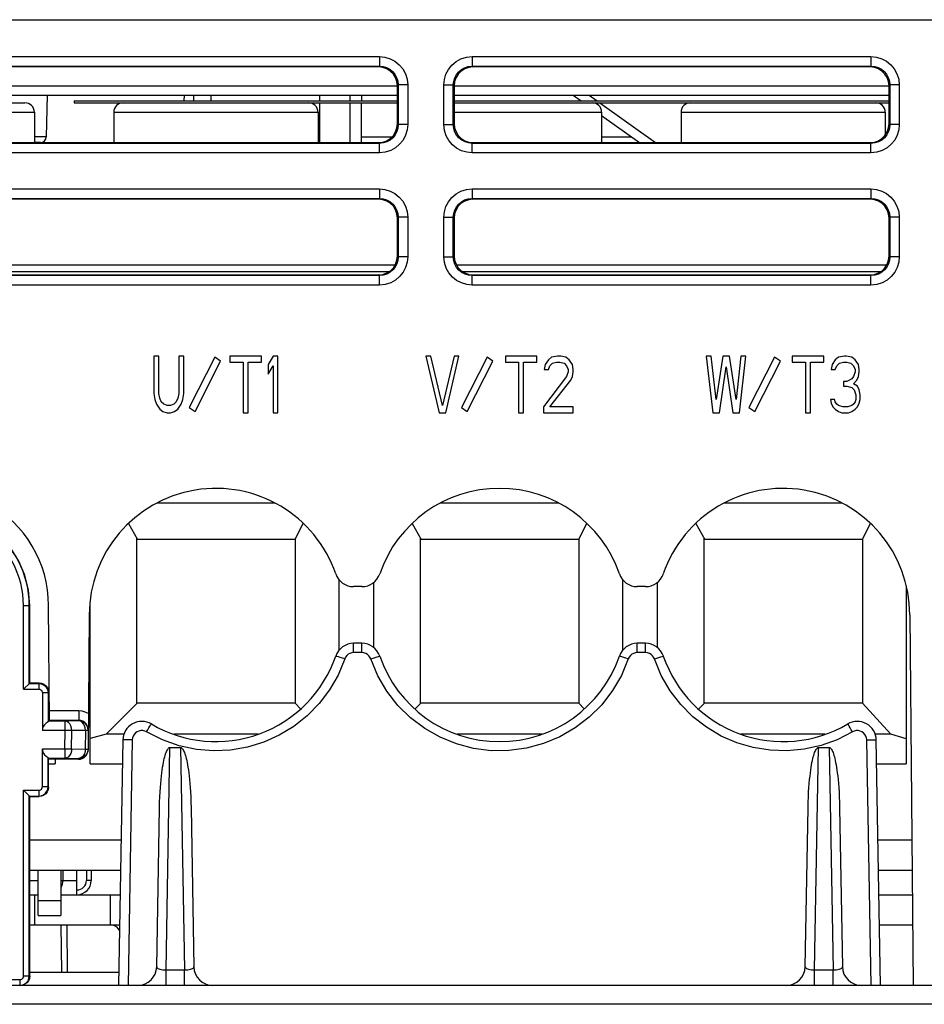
# Model space of a CAD drawing. Extents: x 28 to 410, y 33 to 287.
# Tile 12 of 63: x 100 to 112, y 74 to 87. Entities that reach past the tile are written whole.
import ezdxf

# ---------------------------------------------------------------- set-up
doc = ezdxf.new("R2010")
doc.units = 0
doc.header["$LTSCALE"] = 23.1
doc.layers.add('ALL_AXIS', color=7, linetype='CONTINUOUS')
doc.layers.add('ALL_FEATURES', color=7, linetype='CONTINUOUS')

msp = doc.modelspace()

# ---------------------------------------------------------------- linework, layer by layer
at = {"layer": 'ALL_AXIS', "color": 7, "linetype": 'CONTINUOUS'}
for p, q in [((100.977, 85.818), (100.977, 85.793)), ((100.977, 85.818), (105.252, 85.818)), ((100.977, 85.793), (105.252, 85.793)), ((106.002, 85.818), (111.752, 85.818)), ((106.002, 85.793), (111.752, 85.793)), ((100.657, 77.117), (100.658, 77.109)), ((100.39, 76.043), (101.598, 76.043)), ((111.606, 76.043), (112.053, 76.043)), ((100.39, 75.643), (101.591, 75.643)), ((111.613, 75.643), (112.057, 75.643))]:
    msp.add_line(p, q, dxfattribs=at)
at = {"layer": 'ALL_FEATURES', "color": 9, "linetype": 'CONTINUOUS'}
for p, q in [((62.279, 86.893), (116.475, 86.893)), ((99.741, 86.404), (105.013, 86.404)), ((105.013, 86.404), (105.013, 86.279)), ((106.241, 86.404), (106.241, 86.279)), ((106.241, 86.404), (111.513, 86.404)), ((111.513, 86.404), (111.513, 86.279)), ((99.741, 86.279), (105.013, 86.279)), ((105.013, 86.279), (105.002, 86.268)), ((106.241, 86.279), (111.513, 86.279)), ((106.241, 86.279), (106.252, 86.268)), ((111.513, 86.279), (111.502, 86.268)), ((99.502, 86.016), (105.252, 86.016)), ((105.263, 86.029), (105.252, 86.018)), ((105.263, 86.029), (105.263, 85.507)), ((105.388, 86.029), (105.263, 86.029)), ((105.388, 86.029), (105.388, 85.507)), ((105.866, 85.507), (105.866, 86.029)), ((105.866, 86.029), (105.991, 86.029)), ((105.991, 85.507), (105.991, 86.029)), ((105.991, 86.029), (106.002, 86.018)), ((106.002, 86.016), (111.752, 86.016)), ((111.763, 86.029), (111.752, 86.018)), ((111.763, 86.029), (111.763, 85.507)), ((111.888, 86.029), (111.763, 86.029)), ((111.888, 86.029), (111.888, 85.507)), ((102.431, 85.893), (102.43, 85.818)), ((107.789, 85.893), (107.894, 85.818)), ((107.929, 85.793), (108.665, 85.268)), ((99.502, 85.668), (100.452, 85.668)), ((101.502, 85.668), (104.202, 85.668)), ((104.227, 85.592), (104.202, 85.592)), ((106.002, 85.668), (107.952, 85.668)), ((109.002, 85.668), (111.702, 85.668)), ((105.263, 85.507), (105.252, 85.518)), ((105.388, 85.507), (105.263, 85.507)), ((105.866, 85.507), (105.991, 85.507)), ((105.991, 85.507), (106.002, 85.518)), ((111.763, 85.507), (111.752, 85.518)), ((111.888, 85.507), (111.763, 85.507)), ((100.609, 85.342), (100.452, 85.342)), ((104.777, 85.343), (105.179, 85.343)), ((107.952, 85.343), (108.347, 85.343)), ((105.013, 85.257), (99.741, 85.257)), ((105.013, 85.257), (105.002, 85.268)), ((105.013, 85.132), (105.013, 85.257)), ((106.241, 85.257), (106.252, 85.268)), ((106.241, 85.132), (106.241, 85.257)), ((111.513, 85.257), (106.241, 85.257)), ((111.513, 85.257), (111.502, 85.268)), ((111.513, 85.132), (111.513, 85.257)), ((105.013, 85.132), (99.741, 85.132)), ((111.513, 85.132), (106.241, 85.132)), ((99.741, 84.654), (105.013, 84.654)), ((105.013, 84.654), (105.013, 84.529)), ((106.241, 84.654), (106.241, 84.529)), ((106.241, 84.654), (111.513, 84.654)), ((111.513, 84.654), (111.513, 84.529)), ((99.741, 84.529), (105.013, 84.529)), ((105.013, 84.529), (105.003, 84.518)), ((106.241, 84.529), (111.513, 84.529)), ((106.241, 84.529), (106.252, 84.518)), ((111.513, 84.529), (111.503, 84.518)), ((105.263, 84.279), (105.253, 84.268)), ((105.263, 84.279), (105.263, 83.757)), ((105.388, 84.279), (105.263, 84.279)), ((105.388, 84.279), (105.388, 83.757)), ((105.866, 83.757), (105.866, 84.279)), ((105.866, 84.279), (105.991, 84.279)), ((105.991, 83.757), (105.991, 84.279)), ((105.991, 84.279), (106.002, 84.268)), ((111.763, 84.279), (111.753, 84.268)), ((111.888, 84.279), (111.763, 84.279)), ((111.763, 84.279), (111.763, 83.757)), ((111.888, 84.279), (111.888, 83.757)), ((105.263, 83.757), (105.253, 83.767)), ((105.388, 83.757), (105.263, 83.757)), ((105.866, 83.757), (105.991, 83.757)), ((105.991, 83.757), (106.002, 83.767)), ((111.763, 83.757), (111.753, 83.767)), ((111.888, 83.757), (111.763, 83.757)), ((105.013, 83.507), (99.741, 83.507)), ((105.013, 83.507), (105.003, 83.517)), ((105.013, 83.382), (105.013, 83.507)), ((106.241, 83.507), (106.252, 83.517)), ((106.241, 83.382), (106.241, 83.507)), ((111.513, 83.507), (106.241, 83.507)), ((111.513, 83.507), (111.503, 83.517)), ((111.513, 83.382), (111.513, 83.507)), ((105.013, 83.382), (99.741, 83.382)), ((111.513, 83.382), (106.241, 83.382)), ((100.308, 79.143), (100.391, 79.143)), ((104.673, 78.52), (104.673, 78.643)), ((104.782, 78.52), (104.782, 78.643)), ((108.423, 78.52), (108.423, 78.643)), ((108.532, 78.52), (108.532, 78.643)), ((104.782, 78.52), (104.673, 78.52)), ((108.532, 78.52), (108.423, 78.52)), ((100.51, 78.113), (100.515, 78.118)), ((100.51, 78.113), (100.51, 78.036)), ((100.635, 77.988), (100.558, 77.988)), ((100.635, 77.988), (100.64, 77.993)), ((101.039, 77.749), (100.652, 77.749)), ((101.039, 77.749), (101.039, 77.624)), ((100.858, 77.613), (100.635, 77.613)), ((101.039, 77.624), (100.653, 77.624)), ((101.039, 77.617), (100.858, 77.613)), ((100.858, 77.488), (100.858, 77.613)), ((101.039, 77.624), (101.039, 77.617)), ((101.067, 77.621), (101.039, 77.624)), ((100.858, 77.488), (100.558, 77.488)), ((100.856, 77.247), (100.858, 77.488)), ((100.946, 77.488), (100.858, 77.488)), ((100.944, 77.246), (100.946, 77.488)), ((101.127, 77.491), (100.946, 77.488)), ((101.127, 77.491), (101.125, 77.243)), ((101.164, 77.491), (101.127, 77.491)), ((100.558, 77.247), (100.856, 77.247)), ((100.856, 77.247), (100.856, 77.122)), ((100.856, 77.247), (100.944, 77.246)), ((100.944, 77.246), (101.125, 77.243)), ((101.125, 77.243), (101.162, 77.243)), ((101.746, 77.366), (101.69, 74.118)), ((102.193, 74.324), (102.244, 77.265)), ((102.385, 77.265), (102.437, 74.324)), ((110.768, 74.324), (110.819, 77.265)), ((110.96, 77.265), (111.012, 74.324)), ((111.515, 74.118), (111.458, 77.366)), ((100.635, 77.122), (100.856, 77.122)), ((100.856, 77.122), (101.037, 77.119)), ((101.037, 77.119), (101.037, 77.109)), ((100.558, 76.748), (100.635, 76.748)), ((100.635, 76.748), (100.64, 76.742)), ((100.51, 76.699), (100.51, 76.623)), ((100.51, 76.623), (100.515, 76.617)), ((100.39, 75.505), (100.502, 75.505)), ((100.802, 75.505), (101.015, 75.505)), ((101.202, 75.505), (101.14, 75.505)), ((100.502, 75.243), (100.802, 75.243)), ((100.879, 74.918), (100.887, 74.293)), ((100.308, 74.243), (100.39, 74.243)), ((102.193, 74.324), (102.437, 74.324)), ((102.193, 74.118), (102.193, 74.324)), ((102.437, 74.118), (102.437, 74.324)), ((110.768, 74.324), (111.012, 74.324)), ((110.768, 74.118), (110.768, 74.324)), ((111.012, 74.118), (111.012, 74.324)), ((100.26, 74.194), (100.26, 74.118)), ((116.007, 73.868), (62.748, 73.868))]:
    msp.add_line(p, q, dxfattribs=at)
at = {"layer": 'ALL_FEATURES', "color": 7, "linetype": 'CONTINUOUS'}
for p, q in [((105.002, 86.268), (99.752, 86.268)), ((111.502, 86.268), (106.252, 86.268)), ((105.252, 85.518), (105.252, 86.018)), ((106.002, 86.018), (106.002, 85.518)), ((111.752, 85.518), (111.752, 86.018)), ((99.502, 85.893), (105.252, 85.893)), ((100.619, 85.893), (100.609, 85.342)), ((102.556, 85.893), (102.555, 85.818)), ((102.786, 85.893), (102.787, 85.818)), ((104.227, 85.818), (104.227, 85.893)), ((104.777, 85.893), (104.777, 85.818)), ((106.002, 85.893), (111.752, 85.893)), ((107.577, 85.893), (107.682, 85.818)), ((99.502, 85.793), (100.327, 85.793)), ((104.227, 85.268), (104.227, 85.793)), ((104.777, 85.268), (104.777, 85.793)), ((100.452, 85.668), (100.452, 85.268)), ((101.502, 85.668), (101.502, 85.268)), ((104.202, 85.668), (104.202, 85.268)), ((105.252, 85.668), (105.252, 85.518)), ((107.952, 85.668), (107.952, 85.268)), ((107.952, 85.625), (108.452, 85.268)), ((109.002, 85.668), (109.002, 85.268)), ((111.702, 85.668), (111.702, 85.369)), ((99.752, 85.268), (105.002, 85.268)), ((100.534, 85.268), (100.452, 85.268)), ((106.252, 85.268), (111.502, 85.268)), ((105.003, 84.518), (99.752, 84.518)), ((111.503, 84.518), (106.252, 84.518)), ((105.253, 83.767), (105.253, 84.268)), ((106.002, 84.268), (106.002, 83.767)), ((111.753, 83.767), (111.753, 84.268)), ((105.22, 83.646), (99.535, 83.646)), ((111.72, 83.646), (106.035, 83.646)), ((99.609, 83.564), (105.145, 83.564)), ((99.752, 83.517), (105.003, 83.517)), ((106.109, 83.564), (111.645, 83.564)), ((106.252, 83.517), (111.503, 83.517)), ((102.032, 82.443), (102.032, 81.948)), ((102.098, 82.443), (102.032, 82.443)), ((102.098, 81.948), (102.098, 82.443)), ((102.36, 82.443), (102.36, 81.948)), ((102.426, 82.443), (102.36, 82.443)), ((102.426, 81.948), (102.426, 82.443)), ((102.837, 82.427), (102.498, 81.762)), ((102.576, 81.709), (102.915, 82.374)), ((102.915, 82.374), (102.837, 82.427)), ((103.038, 82.443), (103.038, 82.363)), ((103.454, 82.443), (103.038, 82.443)), ((103.038, 82.363), (103.213, 82.363)), ((103.213, 82.363), (103.213, 81.693)), ((103.279, 81.693), (103.279, 82.363)), ((103.279, 82.363), (103.454, 82.363)), ((103.454, 82.363), (103.454, 82.443)), ((103.607, 82.443), (103.541, 82.331)), ((103.541, 82.331), (103.541, 82.203)), ((103.673, 82.443), (103.607, 82.443)), ((103.673, 81.693), (103.673, 82.443)), ((105.694, 82.443), (105.629, 82.443)), ((105.629, 82.443), (105.804, 81.693)), ((105.848, 81.789), (105.694, 82.443)), ((106.001, 82.443), (105.848, 81.789)), ((105.891, 81.693), (106.066, 82.443)), ((106.066, 82.443), (106.001, 82.443)), ((106.437, 82.427), (106.098, 81.762)), ((106.176, 81.709), (106.515, 82.374)), ((106.515, 82.374), (106.437, 82.427)), ((106.679, 82.443), (106.679, 82.363)), ((107.094, 82.443), (106.679, 82.443)), ((106.679, 82.363), (106.854, 82.363)), ((106.854, 82.363), (106.854, 81.693)), ((106.919, 81.693), (106.919, 82.363)), ((106.919, 82.363), (107.094, 82.363)), ((107.094, 82.363), (107.094, 82.443)), ((107.204, 82.331), (107.193, 82.267)), ((107.248, 82.395), (107.204, 82.331)), ((107.291, 82.427), (107.248, 82.395)), ((107.269, 82.315), (107.302, 82.347)), ((107.368, 82.443), (107.291, 82.427)), ((107.302, 82.347), (107.357, 82.363)), ((107.357, 82.363), (107.401, 82.363)), ((107.412, 82.443), (107.368, 82.443)), ((107.401, 82.363), (107.455, 82.347)), ((107.477, 82.427), (107.412, 82.443)), ((107.455, 82.347), (107.488, 82.315)), ((107.521, 82.395), (107.477, 82.427)), ((107.565, 82.331), (107.521, 82.395)), ((107.576, 82.267), (107.565, 82.331)), ((109.401, 82.443), (109.335, 82.443)), ((109.335, 82.443), (109.423, 81.693)), ((109.466, 81.868), (109.401, 82.443)), ((109.554, 82.443), (109.466, 81.868)), ((109.641, 82.443), (109.554, 82.443)), ((109.729, 81.868), (109.641, 82.443)), ((109.794, 82.443), (109.729, 81.868)), ((109.773, 81.693), (109.86, 82.443)), ((109.86, 82.443), (109.794, 82.443)), ((110.237, 82.427), (109.898, 81.762)), ((109.976, 81.709), (110.315, 82.374)), ((110.315, 82.374), (110.237, 82.427)), ((110.888, 82.443), (110.473, 82.443)), ((110.473, 82.443), (110.473, 82.363)), ((110.473, 82.363), (110.648, 82.363)), ((110.648, 82.363), (110.648, 81.693)), ((110.713, 82.363), (110.888, 82.363)), ((110.713, 81.693), (110.713, 82.363)), ((110.888, 82.363), (110.888, 82.443)), ((110.998, 82.331), (110.987, 82.267)), ((111.041, 82.395), (110.998, 82.331)), ((111.085, 82.427), (111.041, 82.395)), ((111.063, 82.315), (111.096, 82.347)), ((111.162, 82.443), (111.085, 82.427)), ((111.096, 82.347), (111.151, 82.363)), ((111.151, 82.363), (111.194, 82.363)), ((111.184, 82.443), (111.162, 82.443)), ((111.26, 82.427), (111.184, 82.443)), ((111.194, 82.363), (111.249, 82.347)), ((111.249, 82.347), (111.282, 82.315)), ((111.304, 82.395), (111.26, 82.427)), ((111.348, 82.331), (111.304, 82.395)), ((111.359, 82.267), (111.348, 82.331)), ((103.541, 82.203), (103.607, 82.315)), ((103.607, 82.315), (103.607, 81.693)), ((107.193, 82.267), (107.248, 82.267)), ((107.248, 82.267), (107.269, 82.315)), ((107.488, 82.315), (107.51, 82.267)), ((107.51, 82.235), (107.488, 82.172)), ((107.51, 82.267), (107.51, 82.235)), ((107.565, 82.172), (107.576, 82.235)), ((107.576, 82.235), (107.576, 82.267)), ((109.51, 81.693), (109.598, 82.299)), ((109.598, 82.299), (109.685, 81.693)), ((110.987, 82.267), (111.041, 82.267)), ((111.041, 82.267), (111.063, 82.315)), ((111.282, 82.315), (111.304, 82.267)), ((111.304, 82.235), (111.282, 82.172)), ((111.304, 82.267), (111.304, 82.235)), ((111.348, 82.172), (111.359, 82.235)), ((111.359, 82.235), (111.359, 82.267)), ((107.488, 82.172), (107.182, 81.773)), ((107.269, 81.773), (107.543, 82.124)), ((107.543, 82.124), (107.565, 82.172)), ((111.194, 82.108), (111.151, 82.108)), ((111.151, 82.108), (111.151, 82.044)), ((111.26, 82.14), (111.194, 82.108)), ((111.282, 82.172), (111.26, 82.14)), ((111.282, 82.076), (111.326, 82.124)), ((111.337, 82.044), (111.282, 82.076)), ((111.326, 82.124), (111.348, 82.172)), ((102.032, 81.948), (102.043, 81.868)), ((102.109, 81.884), (102.098, 81.948)), ((102.36, 81.948), (102.349, 81.884)), ((102.415, 81.868), (102.426, 81.948)), ((111.151, 82.044), (111.194, 82.044)), ((111.194, 82.044), (111.26, 82.028)), ((111.26, 82.028), (111.293, 81.996)), ((111.293, 81.996), (111.315, 81.932)), ((111.315, 81.932), (111.315, 81.868)), ((111.359, 81.996), (111.337, 82.044)), ((111.369, 81.932), (111.359, 81.996)), ((111.369, 81.868), (111.369, 81.932)), ((102.043, 81.868), (102.065, 81.805)), ((102.065, 81.805), (102.109, 81.741)), ((102.13, 81.836), (102.109, 81.884)), ((102.163, 81.805), (102.13, 81.836)), ((102.207, 81.789), (102.163, 81.805)), ((102.294, 81.805), (102.251, 81.789)), ((102.327, 81.836), (102.294, 81.805)), ((102.349, 81.884), (102.327, 81.836)), ((102.349, 81.741), (102.393, 81.805)), ((102.393, 81.805), (102.415, 81.868)), ((111.03, 81.868), (110.976, 81.868)), ((110.976, 81.868), (110.987, 81.82)), ((110.987, 81.82), (111.009, 81.773)), ((111.041, 81.836), (111.03, 81.868)), ((111.063, 81.805), (111.041, 81.836)), ((111.085, 81.789), (111.063, 81.805)), ((111.282, 81.805), (111.26, 81.789)), ((111.304, 81.836), (111.282, 81.805)), ((111.315, 81.868), (111.304, 81.836)), ((111.337, 81.773), (111.359, 81.82)), ((111.359, 81.82), (111.369, 81.868)), ((102.109, 81.741), (102.152, 81.709)), ((102.152, 81.709), (102.207, 81.693)), ((102.251, 81.789), (102.207, 81.789)), ((102.207, 81.693), (102.251, 81.693)), ((102.251, 81.693), (102.305, 81.709)), ((102.305, 81.709), (102.349, 81.741)), ((102.498, 81.762), (102.576, 81.709)), ((103.213, 81.693), (103.279, 81.693)), ((103.607, 81.693), (103.673, 81.693)), ((105.804, 81.693), (105.891, 81.693)), ((106.098, 81.762), (106.176, 81.709)), ((106.854, 81.693), (106.919, 81.693)), ((107.182, 81.773), (107.182, 81.693)), ((107.182, 81.693), (107.576, 81.693)), ((107.576, 81.773), (107.269, 81.773)), ((107.576, 81.693), (107.576, 81.773)), ((109.423, 81.693), (109.51, 81.693)), ((109.685, 81.693), (109.773, 81.693)), ((109.898, 81.762), (109.976, 81.709)), ((110.648, 81.693), (110.713, 81.693)), ((111.009, 81.773), (111.041, 81.741)), ((111.041, 81.741), (111.085, 81.709)), ((111.14, 81.773), (111.085, 81.789)), ((111.085, 81.709), (111.129, 81.693)), ((111.129, 81.693), (111.216, 81.693)), ((111.205, 81.773), (111.14, 81.773)), ((111.26, 81.789), (111.205, 81.773)), ((111.216, 81.693), (111.26, 81.709)), ((111.26, 81.709), (111.304, 81.741)), ((111.304, 81.741), (111.337, 81.773)), ((102.073, 80.5), (103.627, 80.5)), ((105.826, 80.5), (107.379, 80.5)), ((109.577, 80.5), (111.131, 80.5)), ((101.698, 80.228), (101.815, 80.018)), ((103.902, 80.021), (104.006, 80.23)), ((105.448, 80.229), (105.565, 80.018)), ((107.652, 80.021), (107.756, 80.23)), ((109.197, 80.229), (109.315, 80.018)), ((111.402, 80.021), (111.506, 80.228)), ((101.802, 80.03), (101.802, 77.843)), ((101.802, 80.03), (101.815, 80.018)), ((103.902, 80.018), (101.802, 80.018)), ((103.902, 80.021), (103.902, 77.853)), ((105.552, 80.03), (105.552, 77.843)), ((105.552, 80.03), (105.565, 80.018)), ((107.652, 80.018), (105.552, 80.018)), ((107.652, 80.021), (107.652, 77.853)), ((109.302, 80.03), (109.302, 77.843)), ((109.302, 80.03), (109.315, 80.018)), ((111.402, 80.018), (109.302, 80.018)), ((111.402, 80.021), (111.402, 77.853)), ((104.477, 79.49), (104.477, 78.546)), ((108.227, 79.49), (108.227, 78.546)), ((104.782, 79.393), (104.673, 79.393)), ((104.94, 78.585), (104.94, 79.451)), ((108.532, 79.393), (108.423, 79.393)), ((108.69, 78.585), (108.69, 79.451)), ((111.977, 79.402), (111.977, 77.049)), ((100.308, 78.036), (100.308, 79.143)), ((100.385, 78.113), (100.385, 79.143)), ((100.39, 78.118), (100.391, 79.143)), ((100.653, 77.618), (100.64, 79.143)), ((101.19, 77.049), (101.19, 79.178)), ((101.177, 79.018), (101.162, 77.233)), ((112.027, 79.018), (112.07, 74.118)), ((104.782, 78.643), (104.673, 78.643)), ((108.532, 78.643), (108.423, 78.643)), ((100.39, 78.118), (100.308, 78.036)), ((100.308, 78.036), (100.51, 78.036)), ((100.385, 78.113), (100.51, 78.113)), ((100.515, 78.118), (100.39, 78.118)), ((100.558, 77.988), (100.558, 77.488)), ((100.635, 77.988), (100.635, 77.603)), ((100.64, 77.618), (100.64, 77.993)), ((101.802, 77.843), (101.399, 77.44)), ((101.802, 77.855), (103.902, 77.855)), ((103.974, 77.774), (103.902, 77.853)), ((105.552, 77.843), (105.483, 77.774)), ((105.552, 77.855), (107.652, 77.855)), ((107.723, 77.775), (107.652, 77.853)), ((109.302, 77.843), (109.233, 77.773)), ((109.302, 77.855), (111.402, 77.855)), ((111.775, 77.44), (111.402, 77.853)), ((100.635, 77.613), (100.64, 77.618)), ((100.64, 77.618), (100.653, 77.618)), ((101.164, 77.498), (101.161, 77.526)), ((101.399, 77.44), (101.19, 77.384)), ((101.636, 77.44), (101.399, 77.44)), ((103.41, 77.44), (102.301, 77.44)), ((107.161, 77.44), (106.045, 77.44)), ((110.905, 77.44), (109.792, 77.44)), ((111.775, 77.44), (111.569, 77.44)), ((111.977, 77.38), (111.775, 77.44)), ((100.558, 76.748), (100.558, 77.247)), ((101.621, 77.366), (101.565, 74.118)), ((102.244, 77.265), (102.385, 77.265)), ((110.819, 77.265), (110.96, 77.265)), ((111.64, 74.118), (111.583, 77.366)), ((100.635, 76.748), (100.635, 77.133)), ((100.635, 77.122), (100.64, 77.117)), ((100.64, 76.742), (100.64, 77.117)), ((100.64, 77.117), (100.657, 77.117)), ((101.037, 77.109), (100.658, 77.109)), ((100.727, 77.109), (100.727, 77.049)), ((100.64, 77.049), (100.727, 77.049)), ((101.19, 77.049), (101.616, 77.049)), ((111.589, 77.049), (111.977, 77.049)), ((100.308, 74.243), (100.308, 76.699)), ((100.308, 76.699), (100.51, 76.699)), ((100.39, 76.617), (100.308, 76.699)), ((100.385, 74.243), (100.385, 76.623)), ((100.385, 76.623), (100.51, 76.623)), ((100.39, 74.243), (100.39, 76.617)), ((100.39, 76.617), (100.515, 76.617)), ((102.069, 74.363), (102.106, 76.469)), ((102.524, 76.469), (102.56, 74.363)), ((110.644, 74.363), (110.681, 76.469)), ((111.099, 76.469), (111.135, 74.363)), ((100.502, 75.043), (100.502, 75.643)), ((100.802, 75.643), (100.802, 75.043)), ((101.14, 75.643), (101.14, 75.505)), ((100.452, 75.318), (100.452, 74.918)), ((101.015, 75.318), (101.586, 75.318)), ((101.452, 75.318), (101.452, 74.918)), ((111.619, 75.318), (112.06, 75.318)), ((100.502, 75.043), (100.802, 75.043)), ((100.804, 74.918), (100.812, 74.293)), ((100.39, 74.293), (101.568, 74.293)), ((116.007, 74.118), (62.748, 74.118)), ((94.195, 74.194), (100.26, 74.194))]:
    msp.add_line(p, q, dxfattribs=at)
at = {"layer": 'ALL_FEATURES', "color": 3, "linetype": 'CONTINUOUS'}
for p, q in [((104.627, 85.818), (104.627, 85.893)), ((104.627, 85.268), (104.627, 85.793)), ((100.827, 75.643), (100.827, 75.505)), ((101.015, 75.318), (101.015, 75.643)), ((101.202, 75.643), (101.202, 75.505)), ((100.39, 75.318), (100.502, 75.318)), ((100.802, 75.318), (101.015, 75.318)), ((100.39, 74.918), (101.579, 74.918)), ((111.626, 74.918), (112.063, 74.918))]:
    msp.add_line(p, q, dxfattribs=at)
at = {"layer": 'ALL_FEATURES', "color": 9, "linetype": 'CONTINUOUS'}
for points in [[(105.013, 86.404), (105.086, 86.397), (105.155, 86.376), (105.219, 86.342), (105.275, 86.297), (105.322, 86.242), (105.357, 86.178), (105.38, 86.107), (105.388, 86.029)], [(105.866, 86.029), (105.873, 86.102), (105.894, 86.171), (105.928, 86.235), (105.973, 86.291), (106.028, 86.338), (106.092, 86.373), (106.164, 86.396), (106.241, 86.404)], [(111.513, 86.404), (111.586, 86.397), (111.655, 86.376), (111.719, 86.342), (111.775, 86.297), (111.822, 86.242), (111.857, 86.178), (111.88, 86.107), (111.888, 86.029)], [(105.013, 86.279), (105.062, 86.274), (105.108, 86.26), (105.151, 86.238), (105.188, 86.207), (105.219, 86.171), (105.242, 86.129), (105.258, 86.081), (105.263, 86.029)], [(105.991, 86.029), (105.996, 86.077), (106.01, 86.123), (106.032, 86.166), (106.063, 86.204), (106.099, 86.235), (106.141, 86.258), (106.189, 86.273), (106.241, 86.279)], [(111.513, 86.279), (111.562, 86.274), (111.608, 86.26), (111.651, 86.238), (111.688, 86.207), (111.719, 86.171), (111.742, 86.129), (111.758, 86.081), (111.763, 86.029)], [(105.263, 85.507), (105.258, 85.458), (105.245, 85.412), (105.222, 85.37), (105.192, 85.332), (105.155, 85.301), (105.113, 85.278), (105.065, 85.262), (105.013, 85.257)], [(105.388, 85.507), (105.381, 85.434), (105.36, 85.365), (105.327, 85.301), (105.281, 85.245), (105.226, 85.198), (105.163, 85.163), (105.091, 85.14), (105.013, 85.132)], [(106.241, 85.132), (106.169, 85.139), (106.099, 85.16), (106.035, 85.193), (105.979, 85.239), (105.933, 85.294), (105.897, 85.357), (105.874, 85.429), (105.866, 85.507)], [(106.241, 85.257), (106.193, 85.262), (106.147, 85.275), (106.104, 85.298), (106.066, 85.328), (106.035, 85.365), (106.012, 85.407), (105.997, 85.455), (105.991, 85.507)], [(111.763, 85.507), (111.758, 85.458), (111.745, 85.412), (111.722, 85.37), (111.692, 85.332), (111.655, 85.301), (111.613, 85.278), (111.565, 85.262), (111.513, 85.257)], [(111.888, 85.507), (111.881, 85.434), (111.86, 85.365), (111.827, 85.301), (111.781, 85.245), (111.726, 85.198), (111.663, 85.163), (111.591, 85.14), (111.513, 85.132)], [(105.013, 84.654), (105.086, 84.647), (105.155, 84.626), (105.219, 84.592), (105.275, 84.547), (105.322, 84.492), (105.357, 84.428), (105.38, 84.357), (105.388, 84.279)], [(105.866, 84.279), (105.873, 84.352), (105.894, 84.421), (105.928, 84.485), (105.973, 84.541), (106.028, 84.588), (106.092, 84.623), (106.164, 84.646), (106.241, 84.654)], [(111.513, 84.654), (111.586, 84.647), (111.655, 84.626), (111.719, 84.592), (111.775, 84.547), (111.822, 84.492), (111.857, 84.428), (111.88, 84.357), (111.888, 84.279)], [(105.013, 84.529), (105.062, 84.524), (105.108, 84.51), (105.151, 84.488), (105.188, 84.457), (105.219, 84.421), (105.242, 84.379), (105.258, 84.331), (105.263, 84.279)], [(105.991, 84.279), (105.996, 84.327), (106.01, 84.373), (106.032, 84.416), (106.063, 84.454), (106.099, 84.485), (106.141, 84.508), (106.189, 84.523), (106.241, 84.529)], [(111.513, 84.529), (111.562, 84.524), (111.608, 84.51), (111.651, 84.488), (111.688, 84.457), (111.719, 84.421), (111.742, 84.379), (111.758, 84.331), (111.763, 84.279)], [(105.263, 83.757), (105.258, 83.708), (105.245, 83.662), (105.222, 83.62), (105.192, 83.582), (105.155, 83.551), (105.113, 83.528), (105.065, 83.512), (105.013, 83.507)], [(105.388, 83.757), (105.381, 83.684), (105.36, 83.615), (105.327, 83.551), (105.281, 83.495), (105.226, 83.448), (105.163, 83.413), (105.091, 83.39), (105.013, 83.382)], [(106.241, 83.382), (106.169, 83.389), (106.099, 83.41), (106.035, 83.443), (105.979, 83.489), (105.933, 83.544), (105.897, 83.607), (105.874, 83.679), (105.866, 83.757)], [(106.241, 83.507), (106.193, 83.512), (106.147, 83.525), (106.104, 83.548), (106.066, 83.578), (106.035, 83.615), (106.012, 83.657), (105.997, 83.705), (105.991, 83.757)], [(111.763, 83.757), (111.758, 83.708), (111.745, 83.662), (111.722, 83.62), (111.692, 83.582), (111.655, 83.551), (111.613, 83.528), (111.565, 83.512), (111.513, 83.507)], [(111.888, 83.757), (111.881, 83.684), (111.86, 83.615), (111.827, 83.551), (111.781, 83.495), (111.726, 83.448), (111.663, 83.413), (111.591, 83.39), (111.513, 83.382)], [(104.555, 78.436), (104.467, 78.224), (104.354, 78.028), (104.218, 77.847), (104.06, 77.685), (103.883, 77.544), (103.69, 77.427), (103.484, 77.334), (103.268, 77.269), (103.045, 77.23), (102.819, 77.22), (102.594, 77.239), (102.368, 77.286), (102.146, 77.365), (101.935, 77.471)], [(104.555, 78.436), (104.524, 78.446), (104.496, 78.456), (104.471, 78.464), (104.453, 78.47), (104.441, 78.473), (104.437, 78.474)], [(104.673, 78.52), (104.648, 78.518), (104.625, 78.51), (104.603, 78.499), (104.583, 78.482), (104.567, 78.461), (104.555, 78.436)], [(104.9, 78.436), (104.889, 78.458), (104.875, 78.478), (104.857, 78.495), (104.835, 78.508), (104.809, 78.517), (104.782, 78.52)], [(104.9, 78.436), (104.93, 78.446), (104.959, 78.456), (104.983, 78.464), (105.002, 78.47), (105.014, 78.473), (105.018, 78.474)], [(108.305, 78.436), (108.214, 78.219), (108.097, 78.017), (107.953, 77.83), (107.787, 77.665), (107.602, 77.523), (107.399, 77.406), (107.183, 77.316), (106.957, 77.255), (106.725, 77.224), (106.492, 77.223), (106.259, 77.253), (106.033, 77.312), (105.817, 77.4), (105.614, 77.516), (105.426, 77.657), (105.259, 77.822), (105.113, 78.009), (104.992, 78.215), (104.9, 78.436)], [(108.305, 78.436), (108.274, 78.446), (108.246, 78.456), (108.221, 78.464), (108.203, 78.47), (108.191, 78.473), (108.187, 78.474)], [(108.423, 78.52), (108.398, 78.518), (108.375, 78.51), (108.353, 78.499), (108.333, 78.482), (108.317, 78.461), (108.305, 78.436)], [(108.65, 78.436), (108.639, 78.458), (108.625, 78.478), (108.607, 78.495), (108.585, 78.508), (108.559, 78.517), (108.532, 78.52)], [(108.65, 78.436), (108.68, 78.446), (108.709, 78.456), (108.733, 78.464), (108.752, 78.47), (108.764, 78.473), (108.768, 78.474)], [(111.269, 77.471), (111.065, 77.367), (110.853, 77.291), (110.631, 77.242), (110.406, 77.221), (110.18, 77.228), (109.957, 77.264), (109.74, 77.327), (109.533, 77.417), (109.339, 77.532), (109.16, 77.671), (109, 77.832), (108.859, 78.014), (108.741, 78.218), (108.65, 78.436)], [(101.166, 77.715), (101.125, 77.734), (101.083, 77.746), (101.039, 77.749)], [(100.946, 77.488), (100.943, 77.52), (100.934, 77.55), (100.92, 77.576), (100.902, 77.596), (100.881, 77.609), (100.858, 77.613)], [(101.127, 77.491), (101.124, 77.523), (101.115, 77.553), (101.101, 77.579), (101.083, 77.599), (101.062, 77.612), (101.039, 77.617)], [(101.146, 77.565), (101.137, 77.577), (101.117, 77.597), (101.093, 77.612), (101.067, 77.621)], [(101.935, 77.471), (101.951, 77.499), (101.967, 77.524), (101.98, 77.546), (101.99, 77.563), (101.996, 77.573), (101.999, 77.577)], [(111.269, 77.471), (111.253, 77.499), (111.238, 77.524), (111.225, 77.546), (111.215, 77.563), (111.208, 77.573), (111.206, 77.577)], [(101.935, 77.471), (101.911, 77.482), (101.886, 77.488), (101.86, 77.488), (101.835, 77.483), (101.811, 77.473), (101.789, 77.458), (101.772, 77.439), (101.758, 77.417), (101.75, 77.392), (101.746, 77.366)], [(111.458, 77.366), (111.455, 77.392), (111.446, 77.416), (111.433, 77.439), (111.415, 77.458), (111.394, 77.473), (111.37, 77.483), (111.345, 77.488), (111.319, 77.488), (111.293, 77.482), (111.269, 77.471)], [(100.944, 77.246), (100.941, 77.215), (100.932, 77.185), (100.918, 77.159), (100.899, 77.139), (100.878, 77.127), (100.856, 77.122)], [(101.125, 77.243), (101.122, 77.211), (101.113, 77.182), (101.099, 77.156), (101.081, 77.136), (101.059, 77.124), (101.037, 77.119)], [(101.746, 77.366), (101.714, 77.366), (101.684, 77.367), (101.658, 77.367), (101.638, 77.367), (101.626, 77.366), (101.621, 77.366)], [(111.458, 77.366), (111.49, 77.366), (111.521, 77.367), (111.546, 77.367), (111.566, 77.367), (111.579, 77.366), (111.583, 77.366)], [(102.069, 74.363), (102.071, 74.356), (102.076, 74.349), (102.085, 74.342), (102.097, 74.337), (102.112, 74.332), (102.13, 74.328), (102.15, 74.326), (102.171, 74.324), (102.193, 74.324)], [(102.437, 74.324), (102.458, 74.324), (102.479, 74.326), (102.498, 74.328), (102.516, 74.332), (102.531, 74.336), (102.543, 74.342), (102.553, 74.348), (102.559, 74.356), (102.56, 74.363)], [(110.644, 74.363), (110.646, 74.356), (110.651, 74.349), (110.66, 74.342), (110.672, 74.337), (110.687, 74.332), (110.705, 74.328), (110.725, 74.326), (110.746, 74.324), (110.768, 74.324)], [(111.012, 74.324), (111.033, 74.324), (111.054, 74.326), (111.073, 74.328), (111.091, 74.332), (111.106, 74.336), (111.118, 74.342), (111.128, 74.348), (111.134, 74.356), (111.135, 74.363)]]:
    msp.add_lwpolyline(points, dxfattribs=at)
at = {"layer": 'ALL_FEATURES', "color": 7, "linetype": 'CONTINUOUS'}
for points in [[(105.252, 86.018), (105.246, 86.074), (105.228, 86.126), (105.198, 86.174), (105.158, 86.213), (105.111, 86.243), (105.058, 86.262), (105.002, 86.268)], [(106.252, 86.268), (106.197, 86.262), (106.144, 86.243), (106.096, 86.213), (106.057, 86.174), (106.027, 86.126), (106.008, 86.074), (106.002, 86.018)], [(111.752, 86.018), (111.746, 86.074), (111.728, 86.126), (111.698, 86.174), (111.658, 86.213), (111.611, 86.243), (111.558, 86.262), (111.502, 86.268)], [(105.002, 85.268), (105.058, 85.274), (105.111, 85.292), (105.158, 85.322), (105.198, 85.362), (105.228, 85.409), (105.246, 85.462), (105.252, 85.518)], [(106.002, 85.518), (106.008, 85.462), (106.027, 85.409), (106.057, 85.362), (106.096, 85.322), (106.144, 85.292), (106.196, 85.274), (106.252, 85.268)], [(111.502, 85.268), (111.558, 85.274), (111.611, 85.292), (111.658, 85.322), (111.698, 85.362), (111.728, 85.409), (111.746, 85.462), (111.752, 85.518)], [(105.253, 84.268), (105.246, 84.324), (105.228, 84.377), (105.198, 84.424), (105.158, 84.464), (105.111, 84.493), (105.058, 84.512), (105.003, 84.518)], [(106.252, 84.518), (106.196, 84.512), (106.143, 84.493), (106.096, 84.464), (106.056, 84.424), (106.027, 84.377), (106.008, 84.324), (106.002, 84.268)], [(111.753, 84.268), (111.746, 84.324), (111.728, 84.377), (111.698, 84.424), (111.658, 84.464), (111.611, 84.493), (111.558, 84.512), (111.503, 84.518)], [(105.003, 83.517), (105.058, 83.524), (105.111, 83.542), (105.159, 83.572), (105.198, 83.612), (105.228, 83.659), (105.246, 83.712), (105.253, 83.767)], [(106.002, 83.767), (106.008, 83.712), (106.027, 83.659), (106.056, 83.612), (106.096, 83.572), (106.143, 83.542), (106.196, 83.524), (106.252, 83.517)], [(111.503, 83.517), (111.558, 83.524), (111.611, 83.542), (111.659, 83.572), (111.698, 83.612), (111.728, 83.659), (111.746, 83.712), (111.753, 83.767)], [(100.391, 79.143), (100.374, 79.346), (100.327, 79.543), (100.248, 79.731), (100.141, 79.904), (100.009, 80.059), (99.853, 80.19)], [(100.51, 78.113), (100.542, 78.108), (100.572, 78.096), (100.598, 78.076), (100.618, 78.05), (100.63, 78.02), (100.635, 77.988)], [(100.51, 78.036), (100.522, 78.035), (100.534, 78.03), (100.544, 78.022), (100.552, 78.012), (100.557, 78), (100.558, 77.988)], [(100.515, 78.118), (100.548, 78.114), (100.578, 78.102), (100.604, 78.082), (100.624, 78.056), (100.636, 78.026), (100.64, 77.993)], [(100.635, 77.603), (100.607, 77.587), (100.586, 77.566), (100.57, 77.541), (100.561, 77.515), (100.558, 77.488)], [(100.635, 77.603), (100.635, 77.611), (100.635, 77.613)], [(101.164, 77.491), (101.16, 77.523), (101.148, 77.553), (101.128, 77.58), (101.102, 77.6), (101.071, 77.612), (101.039, 77.617)], [(101.161, 77.526), (101.152, 77.553), (101.146, 77.565)], [(100.558, 77.247), (100.561, 77.221), (100.57, 77.194), (100.586, 77.17), (100.607, 77.149), (100.635, 77.133)], [(101.162, 77.243), (101.157, 77.211), (101.145, 77.181), (101.125, 77.155), (101.099, 77.136), (101.069, 77.123), (101.037, 77.119)], [(102.106, 76.469), (102.108, 76.544), (102.11, 76.614), (102.114, 76.678), (102.118, 76.737), (102.122, 76.791), (102.127, 76.841), (102.132, 76.887), (102.137, 76.929), (102.142, 76.967), (102.147, 77.003), (102.153, 77.035), (102.158, 77.065), (102.164, 77.093), (102.169, 77.118), (102.175, 77.141), (102.181, 77.161), (102.187, 77.18), (102.193, 77.198), (102.199, 77.213), (102.206, 77.227), (102.212, 77.239), (102.219, 77.249), (102.227, 77.258), (102.236, 77.263), (102.244, 77.265)], [(102.385, 77.265), (102.394, 77.263), (102.402, 77.258), (102.41, 77.249), (102.417, 77.239), (102.424, 77.227), (102.43, 77.213), (102.437, 77.198), (102.443, 77.18), (102.449, 77.161), (102.454, 77.141), (102.46, 77.118), (102.466, 77.093), (102.471, 77.065), (102.477, 77.035), (102.482, 77.003), (102.488, 76.967), (102.493, 76.929), (102.498, 76.887), (102.503, 76.841), (102.507, 76.791), (102.512, 76.737), (102.516, 76.678), (102.519, 76.614), (102.522, 76.544), (102.524, 76.469)], [(110.681, 76.469), (110.683, 76.544), (110.685, 76.614), (110.689, 76.678), (110.693, 76.737), (110.697, 76.791), (110.702, 76.841), (110.707, 76.887), (110.712, 76.929), (110.717, 76.967), (110.722, 77.003), (110.728, 77.035), (110.733, 77.065), (110.739, 77.093), (110.744, 77.118), (110.75, 77.141), (110.756, 77.161), (110.762, 77.18), (110.768, 77.198), (110.774, 77.213), (110.781, 77.227), (110.787, 77.239), (110.794, 77.249), (110.802, 77.258), (110.811, 77.263), (110.819, 77.265)], [(110.96, 77.265), (110.969, 77.263), (110.977, 77.258), (110.985, 77.249), (110.992, 77.239), (110.999, 77.227), (111.005, 77.213), (111.012, 77.198), (111.018, 77.18), (111.024, 77.161), (111.029, 77.141), (111.035, 77.118), (111.041, 77.093), (111.046, 77.065), (111.052, 77.035), (111.057, 77.003), (111.063, 76.967), (111.068, 76.929), (111.073, 76.887), (111.078, 76.841), (111.082, 76.791), (111.087, 76.737), (111.091, 76.678), (111.094, 76.614), (111.097, 76.544), (111.099, 76.469)], [(100.635, 77.122), (100.635, 77.125), (100.635, 77.133)], [(100.51, 76.623), (100.542, 76.627), (100.572, 76.64), (100.598, 76.66), (100.618, 76.686), (100.63, 76.716), (100.635, 76.748)], [(100.51, 76.699), (100.522, 76.701), (100.534, 76.706), (100.544, 76.714), (100.552, 76.724), (100.557, 76.735), (100.558, 76.748)], [(100.64, 76.742), (100.636, 76.71), (100.623, 76.68), (100.604, 76.654), (100.578, 76.634), (100.548, 76.622), (100.515, 76.617)], [(100.26, 74.118), (100.292, 74.122), (100.322, 74.135), (100.348, 74.155), (100.368, 74.18), (100.38, 74.211), (100.385, 74.243)], [(100.26, 74.194), (100.272, 74.196), (100.284, 74.201), (100.294, 74.208), (100.302, 74.219), (100.307, 74.23), (100.308, 74.243)], [(100.39, 74.243), (100.386, 74.21), (100.373, 74.18), (100.353, 74.154), (100.327, 74.135), (100.297, 74.122), (100.265, 74.118)]]:
    msp.add_lwpolyline(points, dxfattribs=at)
for centre, radius, start, end in [((100.327, 85.668), 0.125, 0, 90), ((101.627, 85.668), 0.125, 90, 180), ((104.077, 85.668), 0.125, 0, 90), ((107.827, 85.668), 0.125, 0, 90), ((109.127, 85.668), 0.125, 90, 180), ((111.577, 85.668), 0.125, 0, 90), ((104.188, 85.593), 0.075, 280.8501, 301.5786), ((100.534, 85.343), 0.075, 270, 359), ((102.852, 79.018), 1.675, 18.9459, 180), ((106.602, 79.018), 1.675, 18.9459, 161.0541), ((110.352, 79.018), 1.675, 0, 161.0541), ((99.102, 79.143), 1.538, 0, 61.5618), ((99.102, 79.143), 1.206, 0, 56.3378), ((99.102, 79.143), 1.282, 0, 54.4918), ((104.673, 79.643), 0.25, 198.9459, 270), ((104.782, 79.643), 0.25, 270, 341.0541), ((108.423, 79.643), 0.25, 198.9459, 270), ((108.532, 79.643), 0.25, 270, 341.0541), ((104.673, 78.393), 0.25, 90, 161.0541), ((104.782, 78.393), 0.25, 18.9459, 90), ((108.423, 78.393), 0.25, 90, 161.0541), ((108.532, 78.393), 0.25, 18.9459, 90), ((102.852, 79.018), 1.675, 239.3675, 341.0541), ((106.602, 79.018), 1.675, 198.9459, 341.0541), ((110.352, 79.018), 1.675, 198.9459, 300.6325), ((101.871, 77.361), 0.25, 59.3675, 179), ((111.333, 77.361), 0.25, 1, 120.6325), ((101.037, 77.234), 0.125, 269.9999, 359.5087), ((101.015, 75.505), 0.125, 270, 360), ((101.819, 74.368), 0.25, 270, 359), ((102.81, 74.368), 0.25, 181, 270), ((110.394, 74.368), 0.25, 270, 359), ((111.385, 74.368), 0.25, 181, 270)]:
    msp.add_arc(centre, radius, start, end, dxfattribs=at)
at = {"layer": 'ALL_FEATURES', "color": 3, "linetype": 'CONTINUOUS'}
for centre, radius, start, end in [((100.64, 75.505), 0.188, 331.2921, 360), ((101.015, 75.505), 0.188, 270, 360), ((101.452, 74.768), 0.15, 33.2968, 90)]:
    msp.add_arc(centre, radius, start, end, dxfattribs=at)

doc.saveas('drawing.dxf')
